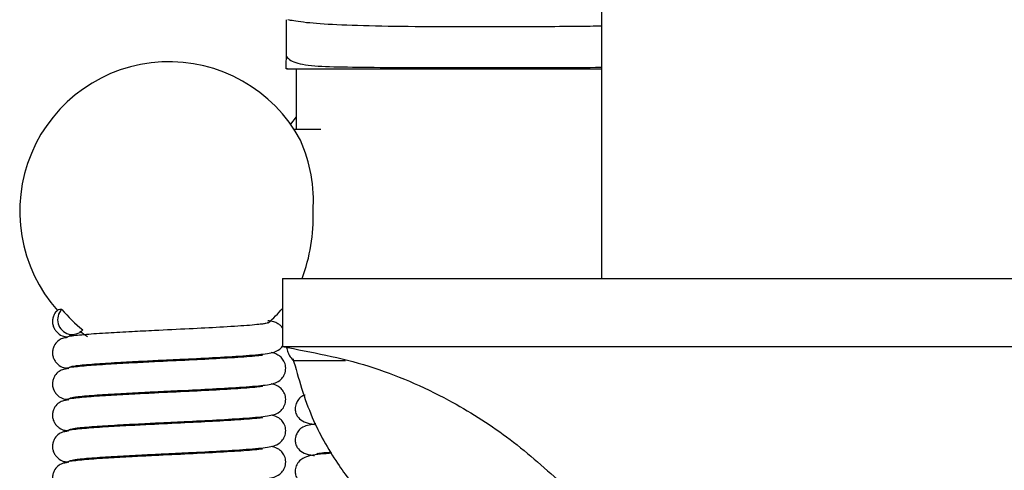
# Model space of a CAD drawing. Header units: millimetres. Extents: x 534 to 833, y 185 to 758.
# Tile 7 of 22: x 572.65 to 587.16, y 390.01 to 396.64. Entities that reach past the tile are written whole.
import ezdxf

# ---------------------------------------------------------------- set-up
doc = ezdxf.new("R2010")
doc.units = ezdxf.units.MM

msp = doc.modelspace()

# ---------------------------------------------------------------- linework, layer by layer
at = {"color": 7, "linetype": 'Continuous', "lineweight": 25}
for p, q in [((581.227, 402.392), (581.227, 392.832)), ((576.58, 396.643), (576.58, 396.098)), ((576.727, 395.922), (576.727, 395.028)), ((576.727, 395.212), (576.645, 395.104)), ((577.094, 395.028), (576.697, 395.028)), ((576.527, 392.832), (576.527, 391.832)), ((576.527, 392.832), (584.227, 392.832)), ((584.227, 392.832), (591.927, 392.832)), ((573.325, 391.98), (573.355, 391.974)), ((576.527, 391.832), (584.227, 391.832)), ((584.227, 391.832), (591.927, 391.832)), ((573.875, 391.585), (573.875, 391.565)), ((575.835, 391.671), (575.835, 391.69)), ((573.325, 391.52), (573.377, 391.51)), ((573.875, 391.125), (573.875, 391.105)), ((575.835, 391.211), (575.835, 391.23)), ((573.325, 391.06), (573.377, 391.05)), ((575.835, 390.751), (575.835, 390.77)), ((573.325, 390.6), (573.377, 390.59)), ((573.875, 390.665), (573.875, 390.645)), ((575.835, 390.291), (575.835, 390.31)), ((573.325, 390.14), (573.377, 390.13)), ((573.875, 390.205), (573.875, 390.185))]:
    msp.add_line(p, q, dxfattribs=at)
for centre, radius, start, end in [((574.855, 393.825), 2.2, 28.3138, 221.6973), ((574.759, 393.966), 2.223, 356.3568, 23.9396), ((574.389, 393.737), 2.59, 339.5563, 1.9397), ((573.429, 392.227), 0.216, 135.4322, 316.2063), ((574.946, 393.788), 2.186, 220.1523, 231.4862), ((574.855, 393.825), 2.2, 311.6407, 319.4658), ((574.855, 393.825), 2.2, 233.3409, 236.8461)]:
    msp.add_arc(centre, radius, start, end, dxfattribs=at)
for points, knots in [([(581.227, 396.547), (581.116, 396.546), (580.607, 396.54), (579.777, 396.536), (578.789, 396.537), (577.953, 396.545), (577.302, 396.565), (576.85, 396.597), (576.605, 396.641), (576.604, 396.642), (576.603, 396.643)], [0, 0, 0, 0, 0.039795, 0.182111, 0.328546, 0.471089, 0.617777, 0.758262, 0.902697, 1, 1, 1, 1]), ([(576.58, 396.101), (576.579, 396.073), (576.577, 396.013), (576.577, 395.954), (576.577, 395.922)], [0, 0, 0, 0, 0.471443, 1, 1, 1, 1]), ([(576.585, 396.098), (576.584, 396.1), (576.574, 396.11), (576.61, 396.069), (576.712, 396.001), (576.969, 395.959), (577.459, 395.946), (578.129, 395.94), (578.98, 395.938), (579.998, 395.939), (580.765, 395.94), (581.197, 395.943), (581.227, 395.943)], [0, 0, 0, 0, 0.013473, 0.080839, 0.148245, 0.286245, 0.420751, 0.558737, 0.700801, 0.846968, 0.989308, 1, 1, 1, 1]), ([(576.601, 395.922), (576.594, 395.922), (576.567, 395.922), (576.737, 395.922), (577.117, 395.922), (577.71, 395.922), (578.486, 395.922), (579.427, 395.922), (580.352, 395.922), (580.988, 395.922), (581.227, 395.922)], [0, 0, 0, 0, 0.045176, 0.18986, 0.334479, 0.479099, 0.623701, 0.768304, 0.912965, 1, 1, 1, 1]), ([(573.219, 392.37), (573.202, 392.356), (573.173, 392.33), (573.149, 392.278), (573.136, 392.226), (573.138, 392.169), (573.153, 392.115), (573.181, 392.067), (573.228, 392.017), (573.289, 391.982), (573.337, 391.976), (573.354, 391.974)], [0, 0, 0, 0, 0.115986, 0.208723, 0.307543, 0.410124, 0.513682, 0.615485, 0.713358, 0.892177, 1, 1, 1, 1]), ([(573.276, 392.379), (573.233, 392.375), (573.185, 392.371), (573.214, 392.367), (573.218, 392.366)], [0, 0, 0, 0, 0.866121, 1, 1, 1, 1]), ([(576.232, 392.162), (576.231, 392.162), (576.229, 392.165), (576.151, 392.154), (575.963, 392.138), (575.63, 392.117), (575.148, 392.092), (574.694, 392.071), (574.288, 392.05), (573.938, 392.031), (573.601, 392.008), (573.469, 391.992), (573.4, 391.984)], [0, 0, 0, 0, 0.023169, 0.086869, 0.160228, 0.298616, 0.425294, 0.558752, 0.647434, 0.750051, 0.867461, 1, 1, 1, 1]), ([(576.307, 392.191), (576.31, 392.186), (576.314, 392.179), (576.25, 392.168), (576.231, 392.164)], [0, 0, 0, 0, 0.714909, 1, 1, 1, 1]), ([(576.527, 392.106), (576.52, 392.116), (576.499, 392.146), (576.42, 392.194), (576.378, 392.204), (576.323, 392.211), (576.312, 392.212)], [0, 0, 0, 0, 0.089628, 0.26368, 0.856836, 1, 1, 1, 1]), ([(573.4, 391.984), (573.373, 391.979), (573.329, 391.971), (573.332, 391.964), (573.334, 391.96)], [0, 0, 0, 0, 0.616636, 1, 1, 1, 1]), ([(573.389, 391.984), (573.388, 391.987), (573.386, 391.995), (573.43, 392.003), (573.456, 392.008)], [0, 0, 0, 0, 0.3969277, 1, 1, 1, 1]), ([(573.355, 391.964), (573.336, 391.962), (573.294, 391.958), (573.228, 391.927), (573.178, 391.877), (573.149, 391.819), (573.136, 391.766), (573.138, 391.709), (573.153, 391.655), (573.181, 391.607), (573.228, 391.557), (573.287, 391.523), (573.332, 391.517), (573.348, 391.515)], [0, 0, 0, 0, 0.0788805, 0.1808302, 0.3088139, 0.3824739, 0.460966, 0.542445, 0.6247004, 0.7055621, 0.7833011, 0.9253359, 1, 1, 1, 1]), ([(573.387, 391.524), (573.386, 391.526), (573.384, 391.532), (573.417, 391.541), (573.466, 391.549), (573.563, 391.562), (573.766, 391.579), (574.118, 391.6), (574.475, 391.619), (574.797, 391.635), (575.158, 391.652), (575.582, 391.674), (575.949, 391.696), (576.172, 391.715), (576.3, 391.729), (576.4, 391.748), (576.467, 391.778), (576.517, 391.819), (576.532, 391.842), (576.534, 391.845)], [0, 0, 0, 0, 0.027374, 0.077536, 0.110467, 0.138597, 0.244468, 0.337111, 0.418581, 0.487092, 0.542559, 0.648489, 0.765232, 0.828833, 0.886388, 0.935486, 0.978369, 0.997738, 1, 1, 1, 1]), ([(573.387, 391.064), (573.386, 391.066), (573.384, 391.072), (573.417, 391.081), (573.466, 391.089), (573.563, 391.102), (573.766, 391.119), (574.118, 391.14), (574.475, 391.159), (574.797, 391.175), (575.158, 391.192), (575.582, 391.214), (575.949, 391.236), (576.172, 391.255), (576.3, 391.269), (576.399, 391.289), (576.468, 391.316), (576.522, 391.366), (576.55, 391.408), (576.572, 391.462), (576.579, 391.539), (576.553, 391.619), (576.506, 391.678), (576.428, 391.732), (576.388, 391.738), (576.358, 391.743)], [0, 0, 0, 0, 0.023836, 0.067514, 0.096188, 0.120681, 0.212867, 0.293535, 0.364474, 0.424129, 0.472426, 0.564663, 0.666316, 0.721695, 0.77181, 0.814562, 0.851902, 0.868767, 0.877248, 0.886077, 0.904304, 0.921753, 0.937934, 0.953536, 1, 1, 1, 1]), ([(576.234, 391.701), (576.234, 391.702), (576.232, 391.706), (576.152, 391.694), (575.963, 391.678), (575.63, 391.657), (575.148, 391.632), (574.694, 391.611), (574.288, 391.59), (573.938, 391.571), (573.601, 391.548), (573.469, 391.532), (573.4, 391.524)], [0, 0, 0, 0, 0.034125, 0.097112, 0.169647, 0.306484, 0.43174, 0.563702, 0.651389, 0.752855, 0.868947, 1, 1, 1, 1]), ([(576.527, 391.832), (576.955, 391.752), (577.802, 391.593), (578.908, 391.109), (579.855, 390.521), (580.367, 390.064), (580.627, 389.832)], [0, 0, 0, 0, 0.28105, 0.556556, 0.775095, 1, 1, 1, 1]), ([(576.585, 391.819), (576.591, 391.796), (576.603, 391.748), (576.639, 391.68), (576.672, 391.641), (576.688, 391.622)], [0, 0, 0, 0, 0.321125, 0.660562, 1, 1, 1, 1]), ([(576.68, 391.659), (576.763, 391.364), (576.915, 390.821), (577.298, 390.145), (577.679, 389.649), (578.051, 389.275), (578.459, 388.942), (578.988, 388.61), (579.697, 388.294), (580.253, 388.195), (580.555, 388.142)], [0, 0, 0, 0, 0.164354, 0.302488, 0.414648, 0.500102, 0.585517, 0.697538, 0.835499, 1, 1, 1, 1]), ([(577.453, 391.622), (577.306, 391.622), (576.999, 391.622), (576.745, 391.622), (576.71, 391.622), (576.692, 391.622)], [0, 0, 0, 0, 0.320229, 0.667828, 1, 1, 1, 1]), ([(573.355, 391.504), (573.336, 391.502), (573.294, 391.498), (573.228, 391.467), (573.178, 391.417), (573.149, 391.359), (573.136, 391.306), (573.138, 391.249), (573.153, 391.195), (573.181, 391.147), (573.228, 391.097), (573.287, 391.063), (573.332, 391.057), (573.348, 391.055)], [0, 0, 0, 0, 0.078881, 0.18083, 0.308814, 0.382474, 0.460966, 0.542445, 0.6247, 0.705562, 0.783301, 0.925336, 1, 1, 1, 1]), ([(573.4, 391.524), (573.373, 391.519), (573.329, 391.511), (573.332, 391.504), (573.334, 391.5)], [0, 0, 0, 0, 0.616636, 1, 1, 1, 1]), ([(573.387, 390.604), (573.386, 390.606), (573.384, 390.612), (573.417, 390.621), (573.466, 390.629), (573.563, 390.642), (573.766, 390.659), (574.118, 390.68), (574.475, 390.699), (574.797, 390.715), (575.158, 390.732), (575.582, 390.754), (575.949, 390.776), (576.172, 390.795), (576.3, 390.809), (576.399, 390.829), (576.468, 390.856), (576.522, 390.906), (576.55, 390.948), (576.572, 391.002), (576.579, 391.079), (576.553, 391.159), (576.506, 391.218), (576.428, 391.272), (576.388, 391.278), (576.358, 391.283)], [0, 0, 0, 0, 0.023836, 0.067514, 0.096188, 0.120681, 0.212867, 0.293535, 0.364474, 0.424129, 0.472426, 0.564663, 0.666316, 0.721695, 0.77181, 0.814562, 0.851902, 0.868767, 0.877248, 0.886077, 0.904304, 0.921753, 0.937934, 0.953536, 1, 1, 1, 1]), ([(576.234, 391.241), (576.234, 391.242), (576.232, 391.246), (576.152, 391.234), (575.963, 391.218), (575.63, 391.197), (575.148, 391.172), (574.694, 391.151), (574.288, 391.13), (573.938, 391.111), (573.601, 391.088), (573.469, 391.072), (573.4, 391.064)], [0, 0, 0, 0, 0.034125, 0.097112, 0.169647, 0.306484, 0.43174, 0.563702, 0.651389, 0.752855, 0.868947, 1, 1, 1, 1]), ([(576.859, 391.115), (576.848, 391.113), (576.808, 391.105), (576.778, 391.075), (576.745, 391.03), (576.721, 390.981), (576.713, 390.935), (576.715, 390.895), (576.718, 390.877), (576.725, 390.839), (576.771, 390.757), (576.852, 390.711), (576.978, 390.691), (576.997, 390.687)], [0, 0, 0, 0, 0.053331, 0.202326, 0.243281, 0.271381, 0.343033, 0.364536, 0.376162, 0.390916, 0.494461, 0.923683, 1, 1, 1, 1]), ([(573.355, 391.044), (573.336, 391.042), (573.294, 391.038), (573.228, 391.007), (573.178, 390.957), (573.149, 390.899), (573.136, 390.846), (573.138, 390.789), (573.153, 390.735), (573.181, 390.687), (573.228, 390.637), (573.287, 390.603), (573.332, 390.597), (573.348, 390.595)], [0, 0, 0, 0, 0.0788805, 0.1808302, 0.3088139, 0.3824739, 0.460966, 0.542445, 0.6247004, 0.7055621, 0.7833011, 0.9253359, 1, 1, 1, 1]), ([(573.4, 391.064), (573.373, 391.059), (573.329, 391.051), (573.332, 391.044), (573.334, 391.04)], [0, 0, 0, 0, 0.616636, 1, 1, 1, 1]), ([(573.387, 390.144), (573.386, 390.146), (573.384, 390.152), (573.417, 390.161), (573.466, 390.169), (573.563, 390.182), (573.766, 390.199), (574.118, 390.22), (574.475, 390.239), (574.797, 390.255), (575.158, 390.272), (575.582, 390.294), (575.949, 390.316), (576.172, 390.335), (576.3, 390.349), (576.399, 390.369), (576.468, 390.396), (576.522, 390.446), (576.55, 390.488), (576.572, 390.542), (576.579, 390.619), (576.553, 390.699), (576.506, 390.758), (576.428, 390.812), (576.388, 390.818), (576.358, 390.823)], [0, 0, 0, 0, 0.023836, 0.067514, 0.096188, 0.120681, 0.212867, 0.293535, 0.364474, 0.424129, 0.472426, 0.564663, 0.666316, 0.721695, 0.77181, 0.814562, 0.851902, 0.868767, 0.877248, 0.886077, 0.904304, 0.921753, 0.937934, 0.953536, 1, 1, 1, 1]), ([(576.234, 390.781), (576.234, 390.782), (576.232, 390.786), (576.152, 390.774), (575.963, 390.758), (575.63, 390.737), (575.148, 390.712), (574.694, 390.691), (574.288, 390.67), (573.938, 390.651), (573.601, 390.628), (573.469, 390.612), (573.4, 390.604)], [0, 0, 0, 0, 0.034125, 0.097112, 0.169647, 0.306484, 0.43174, 0.563702, 0.651389, 0.752855, 0.868947, 1, 1, 1, 1]), ([(577.018, 390.693), (576.95, 390.684), (576.851, 390.671), (576.778, 390.615), (576.745, 390.57), (576.721, 390.521), (576.713, 390.475), (576.715, 390.435), (576.718, 390.417), (576.725, 390.379), (576.771, 390.297), (576.852, 390.251), (576.978, 390.231), (576.997, 390.227)], [0, 0, 0, 0, 0.2602258, 0.376658, 0.408662, 0.4306208, 0.4866135, 0.5034171, 0.5125019, 0.5240313, 0.6049466, 0.9403619, 1, 1, 1, 1]), ([(573.355, 390.584), (573.336, 390.582), (573.294, 390.578), (573.228, 390.547), (573.178, 390.497), (573.149, 390.439), (573.136, 390.386), (573.138, 390.329), (573.153, 390.275), (573.181, 390.227), (573.228, 390.177), (573.284, 390.144), (573.325, 390.138), (573.337, 390.137)], [0, 0, 0, 0, 0.08019, 0.183832, 0.313939, 0.388822, 0.468617, 0.551448, 0.635069, 0.717273, 0.796302, 0.940694, 1, 1, 1, 1]), ([(573.4, 390.604), (573.373, 390.599), (573.329, 390.591), (573.332, 390.584), (573.334, 390.58)], [0, 0, 0, 0, 0.616636, 1, 1, 1, 1]), ([(573.387, 389.684), (573.386, 389.686), (573.384, 389.692), (573.417, 389.701), (573.466, 389.709), (573.563, 389.722), (573.766, 389.739), (574.118, 389.76), (574.475, 389.779), (574.797, 389.795), (575.158, 389.812), (575.582, 389.834), (575.949, 389.856), (576.172, 389.875), (576.3, 389.889), (576.399, 389.909), (576.468, 389.936), (576.522, 389.986), (576.55, 390.028), (576.572, 390.082), (576.579, 390.159), (576.553, 390.239), (576.506, 390.298), (576.428, 390.352), (576.388, 390.358), (576.358, 390.363)], [0, 0, 0, 0, 0.023836, 0.067514, 0.096188, 0.120681, 0.212867, 0.293535, 0.364474, 0.424129, 0.472426, 0.564663, 0.666316, 0.721695, 0.77181, 0.814562, 0.851902, 0.868767, 0.877248, 0.886077, 0.904304, 0.921753, 0.937934, 0.953536, 1, 1, 1, 1]), ([(576.234, 390.321), (576.234, 390.322), (576.232, 390.326), (576.152, 390.314), (575.963, 390.298), (575.63, 390.277), (575.148, 390.252), (574.694, 390.231), (574.288, 390.21), (573.938, 390.191), (573.601, 390.168), (573.469, 390.152), (573.4, 390.144)], [0, 0, 0, 0, 0.034125, 0.097112, 0.169647, 0.306484, 0.43174, 0.563702, 0.651389, 0.752855, 0.868947, 1, 1, 1, 1]), ([(577.256, 390.262), (577.198, 390.258), (577.01, 390.245), (576.872, 390.222), (576.778, 390.155), (576.745, 390.11), (576.721, 390.061), (576.713, 390.015), (576.715, 389.975), (576.718, 389.957), (576.725, 389.919), (576.771, 389.837), (576.852, 389.791), (576.978, 389.771), (576.997, 389.767)], [0, 0, 0, 0, 0.128112, 0.410871, 0.503593, 0.52908, 0.546567, 0.591158, 0.60454, 0.611774, 0.620956, 0.685394, 0.952506, 1, 1, 1, 1]), ([(577.035, 390.262), (577.035, 390.262), (577.029, 390.257), (577.082, 390.268), (577.157, 390.275), (577.234, 390.281), (577.245, 390.282)], [0, 0, 0, 0, 0.000205, 0.407273, 0.916808, 1, 1, 1, 1]), ([(573.355, 390.124), (573.336, 390.122), (573.294, 390.118), (573.228, 390.087), (573.178, 390.037), (573.149, 389.979), (573.136, 389.926), (573.138, 389.869), (573.153, 389.815), (573.181, 389.767), (573.228, 389.717), (573.287, 389.683), (573.332, 389.677), (573.348, 389.675)], [0, 0, 0, 0, 0.078881, 0.18083, 0.308814, 0.382474, 0.460966, 0.542445, 0.6247, 0.705562, 0.783301, 0.925336, 1, 1, 1, 1]), ([(573.4, 390.144), (573.373, 390.139), (573.329, 390.131), (573.332, 390.124), (573.334, 390.12)], [0, 0, 0, 0, 0.616636, 1, 1, 1, 1])]:
    msp.add_open_spline(points, degree=3, knots=knots, dxfattribs=at)

doc.saveas('drawing.dxf')
